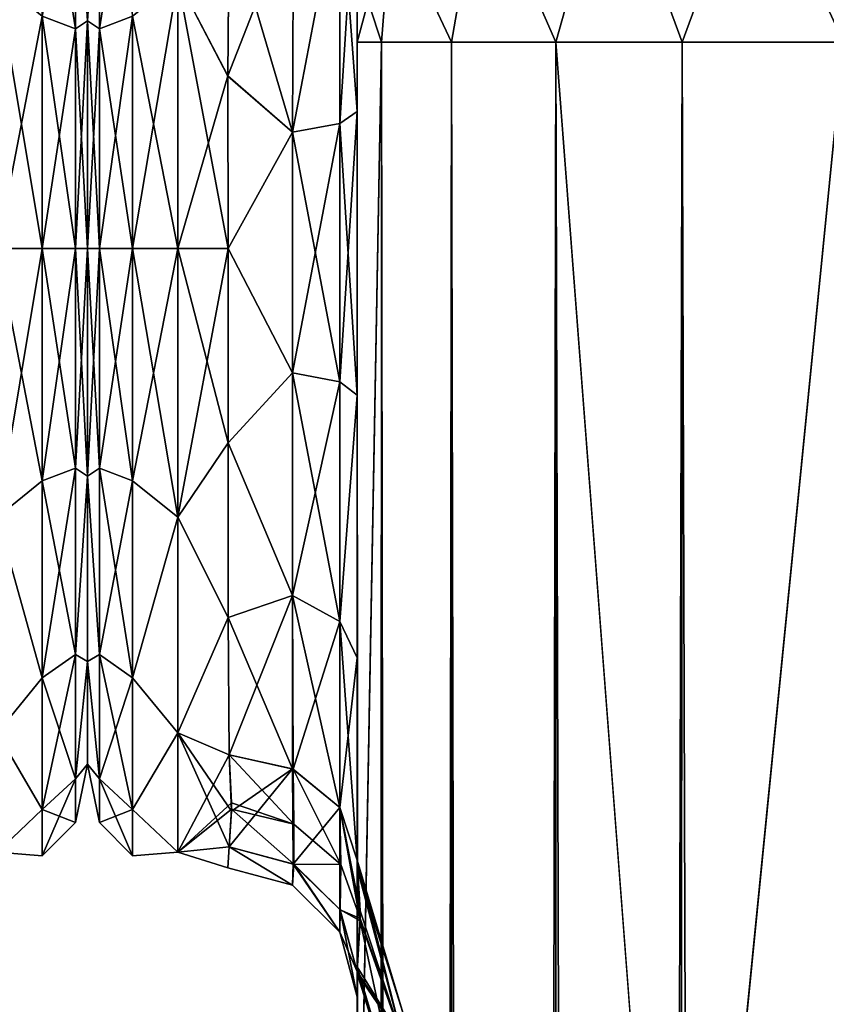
# Model space of a CAD drawing. Extents: x -23 to 470, y -2000 to 0.
# Tile 225 of 246: x 365 to 397, y -57 to -19. Entities that reach past the tile are written whole.
import ezdxf

# ---------------------------------------------------------------- set-up
doc = ezdxf.new("R2010")
doc.units = 0
doc.header["$LTSCALE"] = 68.916985
for name, color, linetype in [('435', 7, 'CONTINUOUS'), ('472', 7, 'CONTINUOUS'), ('473', 7, 'CONTINUOUS'), ('506', 7, 'CONTINUOUS'), ('510', 7, 'CONTINUOUS'), ('511', 7, 'CONTINUOUS'), ('512', 7, 'CONTINUOUS'), ('521', 7, 'CONTINUOUS'), ('522', 7, 'CONTINUOUS'), ('523', 7, 'CONTINUOUS'), ('524', 7, 'CONTINUOUS'), ('526', 7, 'CONTINUOUS'), ('527', 7, 'CONTINUOUS'), ('530', 7, 'CONTINUOUS'), ('533', 7, 'CONTINUOUS'), ('534', 7, 'CONTINUOUS'), ('536', 7, 'CONTINUOUS'), ('537', 7, 'CONTINUOUS'), ('542', 7, 'CONTINUOUS'), ('543', 7, 'CONTINUOUS'), ('564', 7, 'CONTINUOUS'), ('566', 7, 'CONTINUOUS'), ('571', 7, 'CONTINUOUS'), ('573', 7, 'CONTINUOUS')]:
    doc.layers.add(name, color=color, linetype=linetype)

msp = doc.modelspace()

# ---------------------------------------------------------------- linework, layer by layer
at = {"layer": '435', "linetype": 'CONTINUOUS'}
for points in [[(368, -8.022, 4.581), (368, -11.991, 12.803), (368, -47.978, 4.582), (368, -8.022, 4.581)], [(368, -8.022, -4.582), (368, -8.022, 4.581), (368, -47.978, -4.581), (368, -8.022, -4.582)], [(368, -47.978, -4.581), (368, -8.022, 4.581), (368, -47.978, 4.582), (368, -47.978, -4.581)], [(368, -11.991, -12.803), (368, -8.022, -4.582), (368, -44.009, -12.803), (368, -11.991, -12.803)], [(368, -44.009, -12.803), (368, -8.022, -4.582), (368, -47.978, -4.581), (368, -44.009, -12.803)], [(368, -11.991, 12.803), (368, -19.174, 18.494), (368, -44.009, 12.803), (368, -11.991, 12.803)], [(368, -47.978, 4.582), (368, -11.991, 12.803), (368, -44.009, 12.803), (368, -47.978, 4.582)], [(368, -19.173, -18.494), (368, -11.991, -12.803), (368, -36.826, -18.494), (368, -19.173, -18.494)], [(368, -36.826, -18.494), (368, -11.991, -12.803), (368, -44.009, -12.803), (368, -36.826, -18.494)], [(368, -28, -20.5), (368, -19.173, -18.494), (368, -36.826, -18.494), (368, -28, -20.5)], [(368, -19.174, 18.494), (368, -28, 20.5), (368, -36.827, 18.494), (368, -19.174, 18.494)], [(368, -44.009, 12.803), (368, -19.174, 18.494), (368, -36.827, 18.494), (368, -44.009, 12.803)]]:
    msp.add_3dface(points, dxfattribs=at)
at = {"layer": '472', "linetype": 'CONTINUOUS'}
for points in [[(367.532, -12.268, -15.732), (367.532, -19.486, -20.555), (366.25, -11.361, -16.639), (367.532, -12.268, -15.732)], [(366.25, -11.361, -16.639), (367.532, -19.486, -20.555), (366.25, -18.995, -21.74), (366.25, -11.361, -16.639)], [(368, -19.174, 18.494), (368, -11.991, 12.803), (367.532, -12.268, 15.732), (368, -19.174, 18.494)], [(368, -11.991, -12.803), (368, -19.173, -18.494), (367.532, -12.268, -15.732), (368, -11.991, -12.803)], [(367.532, -19.486, 20.555), (367.532, -12.268, 15.732), (366.25, -18.995, 21.74), (367.532, -19.486, 20.555)], [(367.532, -19.486, 20.555), (368, -19.174, 18.494), (367.532, -12.268, 15.732), (367.532, -19.486, 20.555)], [(367.532, -12.268, -15.732), (368, -19.173, -18.494), (367.532, -19.486, -20.555), (367.532, -12.268, -15.732)], [(364.5, -28, -24), (364.5, -17.587, -21.623), (366.25, -28, -23.531), (364.5, -28, -24)], [(364.5, -17.587, -21.623), (366.25, -18.995, -21.74), (366.25, -28, -23.531), (364.5, -17.587, -21.623)], [(364.5, -17.587, 21.623), (364.5, -28, 24), (366.25, -18.995, 21.74), (364.5, -17.587, 21.623)], [(364.5, -28, 24), (366.25, -28, 23.531), (366.25, -18.995, 21.74), (364.5, -28, 24)], [(366.25, -28, 23.531), (367.532, -19.486, 20.555), (366.25, -18.995, 21.74), (366.25, -28, 23.531)], [(367.532, -19.486, -20.555), (367.532, -28, -22.248), (366.25, -18.995, -21.74), (367.532, -19.486, -20.555)], [(366.25, -18.995, -21.74), (367.532, -28, -22.248), (366.25, -28, -23.531), (366.25, -18.995, -21.74)], [(368, -19.173, -18.494), (368, -28, -20.5), (367.532, -19.486, -20.555), (368, -19.173, -18.494)], [(368, -28, 20.5), (368, -19.174, 18.494), (367.532, -28, 22.248), (368, -28, 20.5)], [(367.532, -28, 22.248), (368, -19.174, 18.494), (367.532, -19.486, 20.555), (367.532, -28, 22.248)], [(367.532, -28, 22.248), (367.532, -19.486, 20.555), (366.25, -28, 23.531), (367.532, -28, 22.248)], [(367.532, -19.486, -20.555), (368, -28, -20.5), (367.532, -28, -22.248), (367.532, -19.486, -20.555)]]:
    msp.add_3dface(points, dxfattribs=at)
at = {"layer": '473', "linetype": 'CONTINUOUS'}
for points in [[(364.5, -38.413, -21.623), (364.5, -28, -24), (366.25, -37.005, -21.74), (364.5, -38.413, -21.623)], [(364.5, -28, -24), (366.25, -28, -23.531), (366.25, -37.005, -21.74), (364.5, -28, -24)], [(364.5, -28, 24), (364.5, -38.413, 21.623), (366.25, -28, 23.531), (364.5, -28, 24)], [(366.25, -28, 23.531), (364.5, -38.413, 21.623), (366.25, -37.005, 21.74), (366.25, -28, 23.531)], [(367.532, -28, 22.248), (366.25, -28, 23.531), (366.25, -37.005, 21.74), (367.532, -28, 22.248)], [(367.532, -36.514, 20.555), (367.532, -28, 22.248), (366.25, -37.005, 21.74), (367.532, -36.514, 20.555)], [(366.25, -28, -23.531), (367.532, -28, -22.248), (367.532, -36.514, -20.555), (366.25, -28, -23.531)], [(366.25, -28, -23.531), (367.532, -36.514, -20.555), (366.25, -37.005, -21.74), (366.25, -28, -23.531)], [(368, -36.827, 18.494), (368, -28, 20.5), (367.532, -36.514, 20.555), (368, -36.827, 18.494)], [(368, -28, 20.5), (367.532, -28, 22.248), (367.532, -36.514, 20.555), (368, -28, 20.5)], [(368, -28, -20.5), (368, -36.826, -18.494), (367.532, -28, -22.248), (368, -28, -20.5)], [(367.532, -28, -22.248), (368, -36.826, -18.494), (367.532, -36.514, -20.555), (367.532, -28, -22.248)], [(367.532, -36.514, -20.555), (367.532, -43.732, -15.732), (366.25, -37.005, -21.74), (367.532, -36.514, -20.555)], [(367.532, -43.732, 15.732), (367.532, -36.514, 20.555), (366.25, -44.639, 16.639), (367.532, -43.732, 15.732)], [(366.25, -44.639, 16.639), (367.532, -36.514, 20.555), (366.25, -37.005, 21.74), (366.25, -44.639, 16.639)], [(367.532, -36.514, -20.555), (368, -36.826, -18.494), (367.532, -43.732, -15.732), (367.532, -36.514, -20.555)], [(367.532, -43.732, 15.732), (368, -36.827, 18.494), (367.532, -36.514, 20.555), (367.532, -43.732, 15.732)], [(364.5, -38.413, 21.623), (366.25, -44.639, 16.639), (366.25, -37.005, 21.74), (364.5, -38.413, 21.623)], [(364.5, -38.413, -21.623), (366.25, -37.005, -21.74), (366.25, -44.639, -16.639), (364.5, -38.413, -21.623)], [(366.25, -37.005, -21.74), (367.532, -43.732, -15.732), (366.25, -44.639, -16.639), (366.25, -37.005, -21.74)], [(368, -36.826, -18.494), (368, -44.009, -12.803), (367.532, -43.732, -15.732), (368, -36.826, -18.494)], [(368, -44.009, 12.803), (368, -36.827, 18.494), (367.532, -43.732, 15.732), (368, -44.009, 12.803)], [(364.5, -38.413, 21.623), (364.5, -46.764, 14.964), (366.25, -44.639, 16.639), (364.5, -38.413, 21.623)], [(364.5, -46.764, -14.964), (364.5, -38.413, -21.623), (366.25, -44.639, -16.639), (364.5, -46.764, -14.964)], [(367.532, -43.732, -15.732), (367.532, -48.555, -8.514), (366.25, -44.639, -16.639), (367.532, -43.732, -15.732)], [(367.532, -48.555, 8.514), (367.532, -43.732, 15.732), (366.25, -49.74, 9.005), (367.532, -48.555, 8.514)], [(366.25, -49.74, 9.005), (367.532, -43.732, 15.732), (366.25, -44.639, 16.639), (366.25, -49.74, 9.005)], [(367.532, -43.732, -15.732), (368, -44.009, -12.803), (367.532, -48.555, -8.514), (367.532, -43.732, -15.732)], [(367.532, -48.555, 8.514), (368, -44.009, 12.803), (367.532, -43.732, 15.732), (367.532, -48.555, 8.514)], [(368, -44.009, -12.803), (368, -47.978, -4.581), (367.532, -48.555, -8.514), (368, -44.009, -12.803)], [(368, -47.978, 4.582), (368, -44.009, 12.803), (367.532, -48.555, 8.514), (368, -47.978, 4.582)], [(364.5, -46.764, 14.964), (366.25, -49.74, 9.005), (366.25, -44.639, 16.639), (364.5, -46.764, 14.964)], [(364.5, -46.764, -14.964), (366.25, -44.639, -16.639), (366.25, -49.74, -9.005), (364.5, -46.764, -14.964)], [(366.25, -44.639, -16.639), (367.532, -48.555, -8.514), (366.25, -49.74, -9.005), (366.25, -44.639, -16.639)], [(364.5, -46.764, 14.964), (364.5, -51.398, 5.341), (366.25, -49.74, 9.005), (364.5, -46.764, 14.964)], [(364.5, -51.398, -5.341), (364.5, -46.764, -14.964), (366.25, -49.74, -9.005), (364.5, -51.398, -5.341)], [(368, -47.978, -4.581), (368, -47.978, 4.582), (367.532, -50.248, 0), (368, -47.978, -4.581)], [(367.532, -48.555, -8.514), (368, -47.978, -4.581), (367.532, -50.248, 0), (367.532, -48.555, -8.514)], [(367.532, -50.248, 0), (368, -47.978, 4.582), (367.532, -48.555, 8.514), (367.532, -50.248, 0)], [(367.532, -48.555, -8.514), (367.532, -50.248, 0), (366.25, -49.74, -9.005), (367.532, -48.555, -8.514)], [(367.532, -50.248, 0), (367.532, -48.555, 8.514), (366.25, -51.531, 0), (367.532, -50.248, 0)], [(366.25, -51.531, 0), (367.532, -48.555, 8.514), (366.25, -49.74, 9.005), (366.25, -51.531, 0)], [(364.5, -51.398, 5.341), (366.25, -51.531, 0), (366.25, -49.74, 9.005), (364.5, -51.398, 5.341)], [(364.5, -51.398, -5.341), (366.25, -49.74, -9.005), (366.25, -51.531, 0), (364.5, -51.398, -5.341)], [(366.25, -49.74, -9.005), (367.532, -50.248, 0), (366.25, -51.531, 0), (366.25, -49.74, -9.005)], [(364.5, -51.398, 5.341), (364.5, -51.398, -5.341), (366.25, -51.531, 0), (364.5, -51.398, 5.341)]]:
    msp.add_3dface(points, dxfattribs=at)
at = {"layer": '506', "linetype": 'CONTINUOUS'}
for points in [[(378.45, -12.5, 74.5), (378.45, -12.5, 24.51), (378.45, -55.841, 74.304), (378.45, -12.5, 74.5)], [(378.45, -55.841, 74.304), (378.45, -12.5, 24.51), (378.45, -51.872, 66.083), (378.45, -55.841, 74.304)], [(378.45, -51.872, 66.083), (378.45, -12.5, 24.51), (378.45, -51.871, 56.92), (378.45, -51.872, 66.083)], [(378.45, -51.871, 56.92), (378.45, -12.5, 24.51), (378.45, -55.84, 48.698), (378.45, -51.871, 56.92)], [(378.45, -55.84, 48.698), (378.45, -12.5, 24.51), (378.45, -22.687, 28.505), (378.45, -55.84, 48.698)], [(378.45, -13.067, 77.36), (378.45, -12.5, 74.5), (378.45, -63.021, 79.993), (378.45, -13.067, 77.36)], [(378.45, -63.021, 79.993), (378.45, -12.5, 74.5), (378.45, -55.841, 74.304), (378.45, -63.021, 79.993)], [(378.45, -63.189, -39.074), (378.45, -56.095, -33.616), (378.45, -12.5, -74.5), (378.45, -63.189, -39.074)], [(378.45, -12.5, -74.5), (378.45, -56.095, -33.616), (378.45, -22.687, -28.505), (378.45, -12.5, -74.5)], [(378.45, -63.021, -43.007), (378.45, -63.189, -39.074), (378.45, -12.5, -74.5), (378.45, -63.021, -43.007)], [(378.45, -55.841, -48.696), (378.45, -63.021, -43.007), (378.45, -12.5, -74.5), (378.45, -55.841, -48.696)], [(378.45, -51.872, -56.917), (378.45, -55.841, -48.696), (378.45, -12.5, -74.5), (378.45, -51.872, -56.917)], [(378.45, -51.871, -66.08), (378.45, -51.872, -56.917), (378.45, -12.5, -74.5), (378.45, -51.871, -66.08)], [(378.45, -55.84, -74.302), (378.45, -51.871, -66.08), (378.45, -12.5, -74.5), (378.45, -55.84, -74.302)], [(378.45, -13.067, -77.36), (378.45, -55.84, -74.302), (378.45, -12.5, -74.5), (378.45, -13.067, -77.36)], [(378.45, -12.5, -24.51), (378.45, -12.5, -74.5), (378.45, -22.687, -28.505), (378.45, -12.5, -24.51)], [(378.45, -13.5, 78.234), (378.45, -13.067, 77.36), (378.45, -63.021, 79.993), (378.45, -13.5, 78.234)], [(378.45, -13.5, -78.234), (378.45, -55.84, -74.302), (378.45, -13.067, -77.36), (378.45, -13.5, -78.234)], [(378.45, -14.695, 79.801), (378.45, -13.5, 78.234), (378.45, -63.021, 79.993), (378.45, -14.695, 79.801)], [(378.45, -14.695, -79.801), (378.45, -55.84, -74.302), (378.45, -13.5, -78.234), (378.45, -14.695, -79.801)], [(378.45, -16.266, 81), (378.45, -14.695, 79.801), (378.45, -63.021, 79.993), (378.45, -16.266, 81)], [(378.45, -63.02, -79.992), (378.45, -55.84, -74.302), (378.45, -14.695, -79.801), (378.45, -63.02, -79.992)], [(378.45, -16.266, -81), (378.45, -63.02, -79.992), (378.45, -14.695, -79.801), (378.45, -16.266, -81)], [(378.45, -17.135, 81.431), (378.45, -16.266, 81), (378.45, -71.85, 82), (378.45, -17.135, 81.431)], [(378.45, -71.85, 82), (378.45, -16.266, 81), (378.45, -63.021, 79.993), (378.45, -71.85, 82)], [(378.45, -17.135, -81.431), (378.45, -63.02, -79.992), (378.45, -16.266, -81), (378.45, -17.135, -81.431)], [(378.45, -20, 82), (378.45, -17.135, 81.431), (378.45, -71.85, 82), (378.45, -20, 82)], [(378.45, -20, -82), (378.45, -63.02, -79.992), (378.45, -17.135, -81.431), (378.45, -20, -82)], [(378.45, -71.85, -82), (378.45, -63.02, -79.992), (378.45, -20, -82), (378.45, -71.85, -82)], [(378.45, -63.02, 43.008), (378.45, -55.84, 48.698), (378.45, -22.687, 28.505), (378.45, -63.02, 43.008)], [(378.45, -63.189, 39.074), (378.45, -63.02, 43.008), (378.45, -22.687, 28.505), (378.45, -63.189, 39.074)], [(378.45, -56.094, 33.615), (378.45, -63.189, 39.074), (378.45, -22.687, 28.505), (378.45, -56.094, 33.615)], [(378.45, -33.687, 28.431), (378.45, -56.094, 33.615), (378.45, -22.687, 28.505), (378.45, -33.687, 28.431)], [(378.45, -22.687, -28.505), (378.45, -56.095, -33.616), (378.45, -33.687, -28.431), (378.45, -22.687, -28.505)], [(378.45, -52.011, 25.651), (378.45, -56.094, 33.615), (378.45, -33.687, 28.431), (378.45, -52.011, 25.651)], [(378.45, -43.868, 24.267), (378.45, -52.011, 25.651), (378.45, -33.687, 28.431), (378.45, -43.868, 24.267)], [(378.45, -56.095, -33.616), (378.45, -52.012, -25.654), (378.45, -33.687, -28.431), (378.45, -56.095, -33.616)], [(378.45, -33.687, -28.431), (378.45, -52.012, -25.654), (378.45, -43.869, -24.267), (378.45, -33.687, -28.431)], [(378.45, -51.703, 16.708), (378.45, -52.011, 25.651), (378.45, -43.868, 24.267), (378.45, -51.703, 16.708)], [(378.45, -52.012, -25.654), (378.45, -51.703, -16.708), (378.45, -43.869, -24.267), (378.45, -52.012, -25.654)], [(378.45, -57.001, 0), (378.45, -56.02, -7.474), (378.45, -63.137, -1.951), (378.45, -57.001, 0)], [(378.45, -56.02, 7.473), (378.45, -57.001, 0), (378.45, -63.14, 1.949), (378.45, -56.02, 7.473)], [(378.45, -63.14, 1.949), (378.45, -57.001, 0), (378.45, -71.85), (378.45, -63.14, 1.949)], [(378.45, -71.85), (378.45, -57.001, 0), (378.45, -63.137, -1.951), (378.45, -71.85)]]:
    msp.add_3dface(points, dxfattribs=at)
at = {"layer": '510', "linetype": 'CONTINUOUS'}
for points in [[(368, -8.022, -4.581), (368, -11.991, -12.803), (368, -47.978, -4.582), (368, -8.022, -4.581)], [(368, -8.022, 4.582), (368, -8.022, -4.581), (368, -47.978, 4.581), (368, -8.022, 4.582)], [(368, -47.978, 4.581), (368, -8.022, -4.581), (368, -47.978, -4.582), (368, -47.978, 4.581)], [(368, -11.991, 12.803), (368, -8.022, 4.582), (368, -44.009, 12.803), (368, -11.991, 12.803)], [(368, -44.009, 12.803), (368, -8.022, 4.582), (368, -47.978, 4.581), (368, -44.009, 12.803)], [(368, -11.991, -12.803), (368, -19.174, -18.494), (368, -44.009, -12.803), (368, -11.991, -12.803)], [(368, -47.978, -4.582), (368, -11.991, -12.803), (368, -44.009, -12.803), (368, -47.978, -4.582)], [(368, -19.173, 18.494), (368, -11.991, 12.803), (368, -36.826, 18.494), (368, -19.173, 18.494)], [(368, -36.826, 18.494), (368, -11.991, 12.803), (368, -44.009, 12.803), (368, -36.826, 18.494)], [(368, -28, 20.5), (368, -19.173, 18.494), (368, -36.826, 18.494), (368, -28, 20.5)], [(368, -19.174, -18.494), (368, -28, -20.5), (368, -36.827, -18.494), (368, -19.174, -18.494)], [(368, -44.009, -12.803), (368, -19.174, -18.494), (368, -36.827, -18.494), (368, -44.009, -12.803)]]:
    msp.add_3dface(points, dxfattribs=at)
at = {"layer": '511', "linetype": 'CONTINUOUS'}
for points in [[(373.447, -21.322, -23.052), (371.5, -17.587, -21.623), (373.5, -15.179, -20.289), (373.447, -21.322, -23.052)], [(373.499, -15.223, 20.316), (371.5, -17.587, 21.623), (373.447, -21.313, 23.05), (373.499, -15.223, 20.316)], [(371.5, -17.587, 21.623), (371.5, -28, 24), (373.447, -21.313, 23.05), (371.5, -17.587, 21.623)], [(371.5, -28, -24), (371.5, -17.587, -21.623), (373.45, -28, -24), (371.5, -28, -24)], [(373.45, -28, -24), (371.5, -17.587, -21.623), (373.447, -21.322, -23.052), (373.45, -28, -24)], [(373.447, -21.313, 23.05), (371.5, -28, 24), (373.45, -28, 24), (373.447, -21.313, 23.05)]]:
    msp.add_3dface(points, dxfattribs=at)
at = {"layer": '512', "linetype": 'CONTINUOUS'}
for points in [[(373.45, -28, 24), (371.5, -28, 24), (371.5, -38.413, 21.623), (373.45, -28, 24)], [(371.5, -28, -24), (373.45, -28, -24), (373.45, -35.529, -22.789), (371.5, -28, -24)], [(371.5, -38.413, -21.623), (371.5, -28, -24), (373.45, -35.529, -22.789), (371.5, -38.413, -21.623)], [(373.45, -28, 24), (371.5, -38.413, 21.623), (373.45, -35.529, 22.789), (373.45, -28, 24)], [(373.45, -42.297, -19.277), (371.5, -38.413, -21.623), (373.45, -35.529, -22.789), (373.45, -42.297, -19.277)], [(373.45, -35.529, 22.789), (371.5, -38.413, 21.623), (373.45, -42.297, 19.277), (373.45, -35.529, 22.789)], [(371.5, -46.764, -14.964), (371.5, -38.413, -21.623), (373.45, -42.297, -19.277), (371.5, -46.764, -14.964)], [(371.5, -38.413, 21.623), (371.5, -46.764, 14.964), (373.45, -42.297, 19.277), (371.5, -38.413, 21.623)], [(373.5, -47.617, -13.826), (371.5, -46.764, -14.964), (373.45, -42.297, -19.277), (373.5, -47.617, -13.826)], [(373.45, -42.297, 19.277), (371.5, -46.764, 14.964), (373.5, -47.617, 13.826), (373.45, -42.297, 19.277)], [(371.5, -51.398, -5.341), (371.5, -46.764, -14.964), (373.5, -51.189, -6.186), (371.5, -51.398, -5.341)], [(373.5, -51.189, -6.186), (371.5, -46.764, -14.964), (373.584, -49.801, -10.036), (373.5, -51.189, -6.186)], [(373.584, -49.801, -10.036), (371.5, -46.764, -14.964), (373.5, -47.617, -13.826), (373.584, -49.801, -10.036)], [(371.5, -46.764, 14.964), (371.5, -51.398, 5.341), (373.5, -47.617, 13.826), (371.5, -46.764, 14.964)], [(373.5, -47.617, 13.826), (371.5, -51.398, 5.341), (373.583, -49.478, 10.709), (373.5, -47.617, 13.826)], [(373.583, -49.478, 10.709), (371.5, -51.398, 5.341), (373.584, -49.723, 10.203), (373.583, -49.478, 10.709)], [(373.584, -49.723, 10.203), (371.5, -51.398, 5.341), (373.5, -51.189, 6.186), (373.584, -49.723, 10.203)], [(373.444, -52, 0), (371.5, -51.398, -5.341), (373.5, -51.189, -6.186), (373.444, -52, 0)], [(373.5, -51.189, 6.186), (371.5, -51.398, 5.341), (373.444, -52, 0), (373.5, -51.189, 6.186)], [(371.5, -51.398, 5.341), (371.5, -51.398, -5.341), (373.444, -52, 0), (371.5, -51.398, 5.341)]]:
    msp.add_3dface(points, dxfattribs=at)
at = {"layer": '521', "linetype": 'CONTINUOUS'}
for points in [[(378.45, -20, 82), (378.45, -71.85, 82), (379.402, -1980, 86.784), (378.45, -20, 82)], [(378.45, -20, 82), (379.402, -1980, 86.784), (379.402, -20, 86.784), (378.45, -20, 82)], [(379.402, -1980, 86.784), (382.111, -1980, 90.839), (379.402, -20, 86.784), (379.402, -1980, 86.784)], [(379.402, -20, 86.784), (382.111, -1980, 90.839), (382.111, -20, 90.839), (379.402, -20, 86.784)], [(382.111, -1980, 90.839), (386.16, -1980, 93.546), (382.111, -20, 90.839), (382.111, -1980, 90.839)], [(382.111, -20, 90.839), (386.16, -1980, 93.546), (386.16, -20, 93.546), (382.111, -20, 90.839)], [(391, -1916.55, 94.5), (391, -83.45, 94.5), (386.16, -20, 93.546), (391, -1916.55, 94.5)], [(386.16, -20, 93.546), (391, -83.45, 94.5), (391.05, -20, 94.5), (386.16, -20, 93.546)], [(391.05, -1980, 94.5), (391, -1916.55, 94.5), (386.16, -20, 93.546), (391.05, -1980, 94.5)], [(386.16, -1980, 93.546), (391.05, -1980, 94.5), (386.16, -20, 93.546), (386.16, -1980, 93.546)]]:
    msp.add_3dface(points, dxfattribs=at)
at = {"layer": '522', "linetype": 'CONTINUOUS'}
for points in [[(378.45, -71.85, -82), (378.45, -20, -82), (379.402, -20, -86.784), (378.45, -71.85, -82)], [(378.45, -1928.15, -82), (378.45, -71.85, -82), (379.402, -20, -86.784), (378.45, -1928.15, -82)], [(378.45, -1980, -82), (378.45, -1928.15, -82), (379.402, -20, -86.784), (378.45, -1980, -82)], [(379.402, -1980, -86.784), (378.45, -1980, -82), (379.402, -20, -86.784), (379.402, -1980, -86.784)], [(382.111, -1980, -90.839), (379.402, -1980, -86.784), (382.111, -20, -90.839), (382.111, -1980, -90.839)], [(382.111, -20, -90.839), (379.402, -1980, -86.784), (379.402, -20, -86.784), (382.111, -20, -90.839)], [(386.16, -1980, -93.546), (382.111, -1980, -90.839), (386.16, -20, -93.546), (386.16, -1980, -93.546)], [(386.16, -20, -93.546), (382.111, -1980, -90.839), (382.111, -20, -90.839), (386.16, -20, -93.546)], [(391, -83.45, -94.5), (386.16, -1980, -93.546), (391.05, -20, -94.5), (391, -83.45, -94.5)], [(391.05, -20, -94.5), (386.16, -1980, -93.546), (386.16, -20, -93.546), (391.05, -20, -94.5)]]:
    msp.add_3dface(points, dxfattribs=at)
at = {"layer": '523', "linetype": 'CONTINUOUS'}
for points in [[(391.05, -1980, -94.5), (391, -1916.55, -94.5), (397.3, -20, -92.825), (391.05, -1980, -94.5)], [(391, -1916.55, -94.5), (391, -83.45, -94.5), (397.3, -20, -92.825), (391, -1916.55, -94.5)], [(391, -83.45, -94.5), (391.05, -20, -94.5), (397.3, -20, -92.825), (391, -83.45, -94.5)], [(397.3, -1980, -92.825), (391.05, -1980, -94.5), (397.3, -20, -92.825), (397.3, -1980, -92.825)]]:
    msp.add_3dface(points, dxfattribs=at)
at = {"layer": '524', "linetype": 'CONTINUOUS'}
for points in [[(388.268, -12.466, -92.688), (386.16, -20, -93.546), (383.256, -13.39, -90.458), (388.268, -12.466, -92.688)], [(391.05, -20, -94.5), (386.16, -20, -93.546), (388.268, -12.466, -92.688), (391.05, -20, -94.5)], [(393.832, -12.466, -92.688), (391.05, -20, -94.5), (388.268, -12.466, -92.688), (393.832, -12.466, -92.688)], [(397.3, -20, -92.825), (391.05, -20, -94.5), (393.832, -12.466, -92.688), (397.3, -20, -92.825)], [(398.844, -13.39, -90.458), (397.3, -20, -92.825), (393.832, -12.466, -92.688), (398.844, -13.39, -90.458)], [(383.256, -13.39, -90.458), (382.111, -20, -90.839), (379.788, -15.054, -86.44), (383.256, -13.39, -90.458)], [(386.16, -20, -93.546), (382.111, -20, -90.839), (383.256, -13.39, -90.458), (386.16, -20, -93.546)], [(378.45, -20, -82), (378.45, -17.135, -81.431), (379.788, -15.054, -86.44), (378.45, -20, -82)], [(379.402, -20, -86.784), (378.45, -20, -82), (379.788, -15.054, -86.44), (379.402, -20, -86.784)], [(382.111, -20, -90.839), (379.402, -20, -86.784), (379.788, -15.054, -86.44), (382.111, -20, -90.839)]]:
    msp.add_3dface(points, dxfattribs=at)
at = {"layer": '526', "linetype": 'CONTINUOUS'}
for points in [[(383.256, -13.39, 90.458), (386.16, -20, 93.546), (388.268, -12.466, 92.688), (383.256, -13.39, 90.458)], [(386.16, -20, 93.546), (391.05, -20, 94.5), (388.268, -12.466, 92.688), (386.16, -20, 93.546)], [(388.268, -12.466, 92.688), (391.05, -20, 94.5), (393.832, -12.466, 92.688), (388.268, -12.466, 92.688)], [(393.832, -12.466, 92.688), (391.05, -20, 94.5), (397.3, -20, 92.825), (393.832, -12.466, 92.688)], [(398.844, -13.39, 90.458), (393.832, -12.466, 92.688), (397.3, -20, 92.825), (398.844, -13.39, 90.458)], [(379.788, -15.054, 86.44), (382.111, -20, 90.839), (383.256, -13.39, 90.458), (379.788, -15.054, 86.44)], [(382.111, -20, 90.839), (386.16, -20, 93.546), (383.256, -13.39, 90.458), (382.111, -20, 90.839)], [(378.45, -17.135, 81.431), (379.402, -20, 86.784), (379.788, -15.054, 86.44), (378.45, -17.135, 81.431)], [(379.402, -20, 86.784), (382.111, -20, 90.839), (379.788, -15.054, 86.44), (379.402, -20, 86.784)], [(378.45, -17.135, 81.431), (378.45, -20, 82), (379.402, -20, 86.784), (378.45, -17.135, 81.431)]]:
    msp.add_3dface(points, dxfattribs=at)
at = {"layer": '527', "linetype": 'CONTINUOUS'}
for points in [[(391.05, -20, 94.5), (391, -83.45, 94.5), (397.3, -1980, 92.825), (391.05, -20, 94.5)], [(397.3, -20, 92.825), (391.05, -20, 94.5), (397.3, -1980, 92.825), (397.3, -20, 92.825)]]:
    msp.add_3dface(points, dxfattribs=at)
at = {"layer": '530', "linetype": 'CONTINUOUS'}
for points in [[(378.45, -51.872, -56.917), (378.45, -51.871, -66.08), (380.225, -57.6, -61.5), (378.45, -51.872, -56.917)], [(378.45, -51.871, -66.08), (378.45, -55.84, -74.302), (380.225, -58.685, -66.953), (378.45, -51.871, -66.08)], [(380.225, -57.6, -61.5), (378.45, -51.871, -66.08), (380.225, -58.685, -66.953), (380.225, -57.6, -61.5)], [(378.45, -55.841, -48.696), (378.45, -51.872, -56.917), (380.225, -58.685, -56.047), (378.45, -55.841, -48.696)], [(380.225, -58.685, -56.047), (378.45, -51.872, -56.917), (380.225, -57.6, -61.5), (380.225, -58.685, -56.047)], [(378.45, -55.84, -74.302), (378.45, -63.02, -79.992), (380.225, -61.774, -71.576), (378.45, -55.84, -74.302)], [(380.225, -58.685, -66.953), (378.45, -55.84, -74.302), (380.225, -61.774, -71.576), (380.225, -58.685, -66.953)], [(378.45, -63.021, -43.007), (378.45, -55.841, -48.696), (380.225, -61.774, -51.424), (378.45, -63.021, -43.007)], [(380.225, -61.774, -51.424), (378.45, -55.841, -48.696), (380.225, -58.685, -56.047), (380.225, -61.774, -51.424)]]:
    msp.add_3dface(points, dxfattribs=at)
at = {"layer": '533', "linetype": 'CONTINUOUS'}
for points in [[(378.45, -51.872, 66.083), (378.45, -51.871, 56.92), (380.225, -57.6, 61.5), (378.45, -51.872, 66.083)], [(378.45, -51.871, 56.92), (378.45, -55.84, 48.698), (380.225, -58.685, 56.047), (378.45, -51.871, 56.92)], [(380.225, -57.6, 61.5), (378.45, -51.871, 56.92), (380.225, -58.685, 56.047), (380.225, -57.6, 61.5)], [(378.45, -55.841, 74.304), (378.45, -51.872, 66.083), (380.225, -58.685, 66.953), (378.45, -55.841, 74.304)], [(380.225, -58.685, 66.953), (378.45, -51.872, 66.083), (380.225, -57.6, 61.5), (380.225, -58.685, 66.953)], [(378.45, -55.84, 48.698), (378.45, -63.02, 43.008), (380.225, -61.774, 51.424), (378.45, -55.84, 48.698)], [(380.225, -58.685, 56.047), (378.45, -55.84, 48.698), (380.225, -61.774, 51.424), (380.225, -58.685, 56.047)], [(378.45, -63.021, 79.993), (378.45, -55.841, 74.304), (380.225, -61.774, 71.576), (378.45, -63.021, 79.993)], [(380.225, -61.774, 71.576), (378.45, -55.841, 74.304), (380.225, -58.685, 66.953), (380.225, -61.774, 71.576)]]:
    msp.add_3dface(points, dxfattribs=at)
at = {"layer": '534', "linetype": 'CONTINUOUS'}
for points in [[(378.45, -12.5, -24.51), (378.45, -22.687, -28.505), (377.793, -13.825, -22.416), (378.45, -12.5, -24.51)], [(377.793, -13.825, -22.416), (377.781, -23.159, -26.055), (375.947, -23.494, -24.253), (377.793, -13.825, -22.416)], [(375.985, -14.803, -20.868), (377.793, -13.825, -22.416), (375.947, -23.494, -24.253), (375.985, -14.803, -20.868)], [(377.793, -13.825, -22.416), (378.45, -22.687, -28.505), (377.781, -23.159, -26.055), (377.793, -13.825, -22.416)], [(373.5, -15.179, -20.289), (375.985, -14.803, -20.868), (375.947, -23.494, -24.253), (373.5, -15.179, -20.289)], [(373.447, -21.322, -23.052), (373.5, -15.179, -20.289), (375.947, -23.494, -24.253), (373.447, -21.322, -23.052)], [(373.45, -28, -24), (373.447, -21.322, -23.052), (375.947, -23.494, -24.253), (373.45, -28, -24)], [(378.45, -22.687, -28.505), (378.45, -33.687, -28.431), (377.781, -23.159, -26.055), (378.45, -22.687, -28.505)], [(377.781, -23.159, -26.055), (377.781, -33.173, -25.991), (375.947, -23.494, -24.253), (377.781, -23.159, -26.055)], [(377.781, -23.159, -26.055), (378.45, -33.687, -28.431), (377.781, -33.173, -25.991), (377.781, -23.159, -26.055)], [(373.45, -28, -24), (375.947, -23.494, -24.253), (375.947, -32.816, -24.194), (373.45, -28, -24)], [(375.947, -23.494, -24.253), (377.781, -33.173, -25.991), (375.947, -32.816, -24.194), (375.947, -23.494, -24.253)], [(373.45, -35.529, -22.789), (373.45, -28, -24), (375.947, -32.816, -24.194), (373.45, -35.529, -22.789)], [(373.45, -35.529, -22.789), (375.947, -32.816, -24.194), (375.947, -41.45, -20.679), (373.45, -35.529, -22.789)], [(377.781, -33.173, -25.991), (377.781, -42.449, -22.215), (375.947, -32.816, -24.194), (377.781, -33.173, -25.991)], [(375.947, -32.816, -24.194), (377.781, -42.449, -22.215), (375.947, -41.45, -20.679), (375.947, -32.816, -24.194)], [(377.781, -33.173, -25.991), (378.45, -33.687, -28.431), (377.781, -42.449, -22.215), (377.781, -33.173, -25.991)], [(378.45, -33.687, -28.431), (378.45, -43.869, -24.267), (377.781, -42.449, -22.215), (378.45, -33.687, -28.431)], [(373.45, -42.297, -19.277), (373.45, -35.529, -22.789), (375.947, -41.45, -20.679), (373.45, -42.297, -19.277)], [(373.45, -42.297, -19.277), (375.947, -41.45, -20.679), (375.947, -48.163, -14.211), (373.45, -42.297, -19.277)], [(377.781, -42.449, -22.215), (377.781, -49.661, -15.267), (375.947, -41.45, -20.679), (377.781, -42.449, -22.215)], [(375.947, -41.45, -20.679), (377.781, -49.661, -15.267), (375.947, -48.163, -14.211), (375.947, -41.45, -20.679)], [(373.5, -47.617, -13.826), (373.45, -42.297, -19.277), (375.947, -48.163, -14.211), (373.5, -47.617, -13.826)], [(378.45, -43.869, -24.267), (378.45, -51.703, -16.708), (377.781, -42.449, -22.215), (378.45, -43.869, -24.267)], [(377.781, -42.449, -22.215), (378.45, -51.703, -16.708), (377.781, -49.661, -15.267), (377.781, -42.449, -22.215)]]:
    msp.add_3dface(points, dxfattribs=at)
at = {"layer": '536', "linetype": 'CONTINUOUS'}
for points in [[(378.45, -22.687, 28.505), (378.45, -12.5, 24.51), (377.781, -23.159, 26.055), (378.45, -22.687, 28.505)], [(378.45, -12.5, 24.51), (377.793, -13.825, 22.415), (377.781, -23.159, 26.055), (378.45, -12.5, 24.51)], [(377.793, -13.825, 22.415), (375.985, -14.803, 20.868), (375.947, -23.493, 24.253), (377.793, -13.825, 22.415)], [(377.781, -23.159, 26.055), (377.793, -13.825, 22.415), (375.947, -23.493, 24.253), (377.781, -23.159, 26.055)], [(373.499, -15.223, 20.316), (373.447, -21.313, 23.05), (375.985, -14.803, 20.868), (373.499, -15.223, 20.316)], [(375.985, -14.803, 20.868), (373.447, -21.313, 23.05), (375.947, -23.493, 24.253), (375.985, -14.803, 20.868)], [(373.447, -21.313, 23.05), (373.45, -28, 24), (375.947, -23.493, 24.253), (373.447, -21.313, 23.05)], [(378.45, -33.687, 28.431), (378.45, -22.687, 28.505), (377.781, -33.173, 25.991), (378.45, -33.687, 28.431)], [(377.781, -33.173, 25.991), (378.45, -22.687, 28.505), (377.781, -23.159, 26.055), (377.781, -33.173, 25.991)], [(377.781, -33.173, 25.991), (377.781, -23.159, 26.055), (375.947, -32.815, 24.194), (377.781, -33.173, 25.991)], [(375.947, -32.815, 24.194), (377.781, -23.159, 26.055), (375.947, -23.493, 24.253), (375.947, -32.815, 24.194)], [(373.45, -28, 24), (375.947, -32.815, 24.194), (375.947, -23.493, 24.253), (373.45, -28, 24)], [(373.45, -28, 24), (373.45, -35.529, 22.789), (375.947, -32.815, 24.194), (373.45, -28, 24)], [(373.45, -35.529, 22.789), (375.947, -41.45, 20.679), (375.947, -32.815, 24.194), (373.45, -35.529, 22.789)], [(375.947, -41.45, 20.679), (377.781, -33.173, 25.991), (375.947, -32.815, 24.194), (375.947, -41.45, 20.679)], [(377.781, -42.449, 22.215), (377.781, -33.173, 25.991), (375.947, -41.45, 20.679), (377.781, -42.449, 22.215)], [(377.781, -42.449, 22.215), (378.45, -33.687, 28.431), (377.781, -33.173, 25.991), (377.781, -42.449, 22.215)], [(378.45, -43.868, 24.267), (378.45, -33.687, 28.431), (377.781, -42.449, 22.215), (378.45, -43.868, 24.267)], [(373.45, -35.529, 22.789), (373.45, -42.297, 19.277), (375.947, -41.45, 20.679), (373.45, -35.529, 22.789)], [(373.45, -42.297, 19.277), (373.5, -47.617, 13.826), (375.947, -41.45, 20.679), (373.45, -42.297, 19.277)], [(373.5, -47.617, 13.826), (375.979, -48.178, 14.222), (375.947, -41.45, 20.679), (373.5, -47.617, 13.826)], [(375.979, -48.178, 14.222), (377.781, -42.449, 22.215), (375.947, -41.45, 20.679), (375.979, -48.178, 14.222)], [(377.781, -49.661, 15.267), (377.781, -42.449, 22.215), (375.979, -48.178, 14.222), (377.781, -49.661, 15.267)], [(377.781, -49.661, 15.267), (378.45, -43.868, 24.267), (377.781, -42.449, 22.215), (377.781, -49.661, 15.267)], [(378.45, -51.703, 16.708), (378.45, -43.868, 24.267), (377.781, -49.661, 15.267), (378.45, -51.703, 16.708)]]:
    msp.add_3dface(points, dxfattribs=at)
at = {"layer": '537', "linetype": 'CONTINUOUS'}
for points in [[(373.5, -51.189, 6.186), (373.444, -52, 0), (375.946, -52.668, 0), (373.5, -51.189, 6.186)], [(373.444, -52, 0), (373.5, -51.189, -6.186), (375.946, -52.668, 0), (373.444, -52, 0)], [(373.5, -51.189, 6.186), (375.946, -52.668, 0), (375.996, -51.862, 6.365), (373.5, -51.189, 6.186)], [(373.5, -51.189, -6.186), (375.979, -51.853, -6.363), (375.946, -52.668, 0), (373.5, -51.189, -6.186)], [(375.946, -52.668, 0), (375.979, -51.853, -6.363), (377.779, -54.498, 0), (375.946, -52.668, 0)], [(375.946, -52.668, 0), (377.779, -54.498, 0), (375.996, -51.862, 6.365), (375.946, -52.668, 0)], [(375.979, -51.853, -6.363), (377.788, -53.619, -6.834), (377.779, -54.498, 0), (375.979, -51.853, -6.363)], [(375.996, -51.862, 6.365), (377.779, -54.498, 0), (377.796, -53.632, 6.837), (375.996, -51.862, 6.365)], [(377.788, -53.619, -6.834), (378.45, -56.02, -7.474), (377.779, -54.498, 0), (377.788, -53.619, -6.834)], [(377.779, -54.498, 0), (378.45, -57.001, 0), (377.796, -53.632, 6.837), (377.779, -54.498, 0)], [(378.45, -57.001, 0), (378.45, -56.02, 7.473), (377.796, -53.632, 6.837), (378.45, -57.001, 0)], [(378.45, -56.02, -7.474), (378.45, -57.001, 0), (377.779, -54.498, 0), (378.45, -56.02, -7.474)]]:
    msp.add_3dface(points, dxfattribs=at)
at = {"layer": '542', "linetype": 'CONTINUOUS'}
for points in [[(368.468, -12.268, 15.732), (368.468, -19.486, 20.555), (369.75, -11.361, 16.639), (368.468, -12.268, 15.732)], [(369.75, -11.361, 16.639), (368.468, -19.486, 20.555), (369.75, -18.995, 21.74), (369.75, -11.361, 16.639)], [(368, -19.174, -18.494), (368, -11.991, -12.803), (368.468, -12.268, -15.732), (368, -19.174, -18.494)], [(368, -11.991, 12.803), (368, -19.173, 18.494), (368.468, -12.268, 15.732), (368, -11.991, 12.803)], [(368.468, -19.486, -20.555), (368, -19.174, -18.494), (368.468, -12.268, -15.732), (368.468, -19.486, -20.555)], [(368.468, -12.268, 15.732), (368, -19.173, 18.494), (368.468, -19.486, 20.555), (368.468, -12.268, 15.732)], [(368.468, -19.486, -20.555), (368.468, -12.268, -15.732), (369.75, -18.995, -21.74), (368.468, -19.486, -20.555)], [(371.5, -28, 24), (371.5, -17.587, 21.623), (369.75, -28, 23.531), (371.5, -28, 24)], [(371.5, -17.587, 21.623), (369.75, -18.995, 21.74), (369.75, -28, 23.531), (371.5, -17.587, 21.623)], [(371.5, -17.587, -21.623), (371.5, -28, -24), (369.75, -18.995, -21.74), (371.5, -17.587, -21.623)], [(369.75, -28, -23.531), (368.468, -19.486, -20.555), (369.75, -18.995, -21.74), (369.75, -28, -23.531)], [(368.468, -19.486, 20.555), (368.468, -28, 22.248), (369.75, -18.995, 21.74), (368.468, -19.486, 20.555)], [(369.75, -18.995, 21.74), (368.468, -28, 22.248), (369.75, -28, 23.531), (369.75, -18.995, 21.74)], [(371.5, -28, -24), (369.75, -28, -23.531), (369.75, -18.995, -21.74), (371.5, -28, -24)], [(368, -19.173, 18.494), (368, -28, 20.5), (368.468, -19.486, 20.555), (368, -19.173, 18.494)], [(368, -28, -20.5), (368, -19.174, -18.494), (368.468, -28, -22.248), (368, -28, -20.5)], [(368.468, -28, -22.248), (368, -19.174, -18.494), (368.468, -19.486, -20.555), (368.468, -28, -22.248)], [(368.468, -19.486, 20.555), (368, -28, 20.5), (368.468, -28, 22.248), (368.468, -19.486, 20.555)], [(368.468, -28, -22.248), (368.468, -19.486, -20.555), (369.75, -28, -23.531), (368.468, -28, -22.248)]]:
    msp.add_3dface(points, dxfattribs=at)
at = {"layer": '543', "linetype": 'CONTINUOUS'}
for points in [[(368, -36.827, -18.494), (368, -28, -20.5), (368.468, -36.514, -20.555), (368, -36.827, -18.494)], [(368, -28, -20.5), (368.468, -28, -22.248), (368.468, -36.514, -20.555), (368, -28, -20.5)], [(368, -28, 20.5), (368, -36.826, 18.494), (368.468, -28, 22.248), (368, -28, 20.5)], [(368.468, -28, 22.248), (368, -36.826, 18.494), (368.468, -36.514, 20.555), (368.468, -28, 22.248)], [(368.468, -28, -22.248), (369.75, -28, -23.531), (369.75, -37.005, -21.74), (368.468, -28, -22.248)], [(368.468, -36.514, -20.555), (368.468, -28, -22.248), (369.75, -37.005, -21.74), (368.468, -36.514, -20.555)], [(369.75, -28, 23.531), (368.468, -28, 22.248), (368.468, -36.514, 20.555), (369.75, -28, 23.531)], [(369.75, -28, 23.531), (368.468, -36.514, 20.555), (369.75, -37.005, 21.74), (369.75, -28, 23.531)], [(371.5, -38.413, 21.623), (371.5, -28, 24), (369.75, -37.005, 21.74), (371.5, -38.413, 21.623)], [(371.5, -28, 24), (369.75, -28, 23.531), (369.75, -37.005, 21.74), (371.5, -28, 24)], [(371.5, -28, -24), (371.5, -38.413, -21.623), (369.75, -28, -23.531), (371.5, -28, -24)], [(369.75, -28, -23.531), (371.5, -38.413, -21.623), (369.75, -37.005, -21.74), (369.75, -28, -23.531)], [(368.468, -36.514, 20.555), (368, -36.826, 18.494), (368.468, -43.732, 15.732), (368.468, -36.514, 20.555)], [(368.468, -43.732, -15.732), (368, -36.827, -18.494), (368.468, -36.514, -20.555), (368.468, -43.732, -15.732)], [(368.468, -36.514, 20.555), (368.468, -43.732, 15.732), (369.75, -37.005, 21.74), (368.468, -36.514, 20.555)], [(368.468, -43.732, -15.732), (368.468, -36.514, -20.555), (369.75, -44.639, -16.639), (368.468, -43.732, -15.732)], [(369.75, -44.639, -16.639), (368.468, -36.514, -20.555), (369.75, -37.005, -21.74), (369.75, -44.639, -16.639)], [(368, -36.826, 18.494), (368, -44.009, 12.803), (368.468, -43.732, 15.732), (368, -36.826, 18.494)], [(368, -44.009, -12.803), (368, -36.827, -18.494), (368.468, -43.732, -15.732), (368, -44.009, -12.803)], [(369.75, -37.005, 21.74), (368.468, -43.732, 15.732), (369.75, -44.639, 16.639), (369.75, -37.005, 21.74)], [(371.5, -38.413, -21.623), (369.75, -44.639, -16.639), (369.75, -37.005, -21.74), (371.5, -38.413, -21.623)], [(371.5, -38.413, 21.623), (369.75, -37.005, 21.74), (369.75, -44.639, 16.639), (371.5, -38.413, 21.623)], [(371.5, -38.413, -21.623), (371.5, -46.764, -14.964), (369.75, -44.639, -16.639), (371.5, -38.413, -21.623)], [(371.5, -46.764, 14.964), (371.5, -38.413, 21.623), (369.75, -44.639, 16.639), (371.5, -46.764, 14.964)], [(368.468, -43.732, 15.732), (368, -44.009, 12.803), (368.468, -48.555, 8.514), (368.468, -43.732, 15.732)], [(368.468, -48.555, -8.514), (368, -44.009, -12.803), (368.468, -43.732, -15.732), (368.468, -48.555, -8.514)], [(368.468, -43.732, 15.732), (368.468, -48.555, 8.514), (369.75, -44.639, 16.639), (368.468, -43.732, 15.732)], [(368.468, -48.555, -8.514), (368.468, -43.732, -15.732), (369.75, -49.74, -9.005), (368.468, -48.555, -8.514)], [(369.75, -49.74, -9.005), (368.468, -43.732, -15.732), (369.75, -44.639, -16.639), (369.75, -49.74, -9.005)], [(368, -44.009, 12.803), (368, -47.978, 4.581), (368.468, -48.555, 8.514), (368, -44.009, 12.803)], [(368, -47.978, -4.582), (368, -44.009, -12.803), (368.468, -48.555, -8.514), (368, -47.978, -4.582)], [(369.75, -44.639, 16.639), (368.468, -48.555, 8.514), (369.75, -49.74, 9.005), (369.75, -44.639, 16.639)], [(371.5, -46.764, -14.964), (369.75, -49.74, -9.005), (369.75, -44.639, -16.639), (371.5, -46.764, -14.964)], [(371.5, -46.764, 14.964), (369.75, -44.639, 16.639), (369.75, -49.74, 9.005), (371.5, -46.764, 14.964)], [(371.5, -46.764, -14.964), (371.5, -51.398, -5.341), (369.75, -49.74, -9.005), (371.5, -46.764, -14.964)], [(371.5, -51.398, 5.341), (371.5, -46.764, 14.964), (369.75, -49.74, 9.005), (371.5, -51.398, 5.341)], [(368, -47.978, 4.581), (368, -47.978, -4.582), (368.468, -50.248, 0), (368, -47.978, 4.581)], [(368.468, -48.555, 8.514), (368, -47.978, 4.581), (368.468, -50.248, 0), (368.468, -48.555, 8.514)], [(368.468, -50.248, 0), (368, -47.978, -4.582), (368.468, -48.555, -8.514), (368.468, -50.248, 0)], [(368.468, -48.555, 8.514), (368.468, -50.248, 0), (369.75, -49.74, 9.005), (368.468, -48.555, 8.514)], [(368.468, -50.248, 0), (368.468, -48.555, -8.514), (369.75, -51.531, 0), (368.468, -50.248, 0)], [(369.75, -51.531, 0), (368.468, -48.555, -8.514), (369.75, -49.74, -9.005), (369.75, -51.531, 0)], [(369.75, -49.74, 9.005), (368.468, -50.248, 0), (369.75, -51.531, 0), (369.75, -49.74, 9.005)], [(371.5, -51.398, -5.341), (369.75, -51.531, 0), (369.75, -49.74, -9.005), (371.5, -51.398, -5.341)], [(371.5, -51.398, 5.341), (369.75, -49.74, 9.005), (369.75, -51.531, 0), (371.5, -51.398, 5.341)], [(371.5, -51.398, -5.341), (371.5, -51.398, 5.341), (369.75, -51.531, 0), (371.5, -51.398, -5.341)]]:
    msp.add_3dface(points, dxfattribs=at)
at = {"layer": '564', "linetype": 'CONTINUOUS'}
for points in [[(378.45, -51.703, -16.708), (378.45, -52.012, -25.654), (380.225, -57.6, -20.5), (378.45, -51.703, -16.708)], [(378.574, -54.06, -11.992), (378.45, -51.703, -16.708), (380.225, -58.685, -15.047), (378.574, -54.06, -11.992)], [(380.225, -58.685, -15.047), (378.45, -51.703, -16.708), (380.225, -57.6, -20.5), (380.225, -58.685, -15.047)], [(378.45, -52.012, -25.654), (378.45, -56.095, -33.616), (380.225, -58.685, -25.953), (378.45, -52.012, -25.654)], [(380.225, -57.6, -20.5), (378.45, -52.012, -25.654), (380.225, -58.685, -25.953), (380.225, -57.6, -20.5)], [(378.45, -56.02, -7.474), (378.574, -54.06, -11.992), (380.225, -61.774, -10.424), (378.45, -56.02, -7.474)], [(380.225, -61.774, -10.424), (378.574, -54.06, -11.992), (380.225, -58.685, -15.047), (380.225, -61.774, -10.424)], [(378.45, -63.137, -1.951), (378.45, -56.02, -7.474), (380.225, -61.774, -10.424), (378.45, -63.137, -1.951)], [(378.45, -56.095, -33.616), (378.45, -63.189, -39.074), (380.225, -61.774, -30.576), (378.45, -56.095, -33.616)], [(380.225, -58.685, -25.953), (378.45, -56.095, -33.616), (380.225, -61.774, -30.576), (380.225, -58.685, -25.953)]]:
    msp.add_3dface(points, dxfattribs=at)
at = {"layer": '566', "linetype": 'CONTINUOUS'}
for points in [[(373.584, -49.801, -10.036), (373.5, -47.617, -13.826), (375.947, -48.163, -14.211), (373.584, -49.801, -10.036)], [(373.5, -51.189, -6.186), (373.584, -49.801, -10.036), (375.947, -48.163, -14.211), (373.5, -51.189, -6.186)], [(373.5, -51.189, -6.186), (375.947, -48.163, -14.211), (375.979, -51.853, -6.363), (373.5, -51.189, -6.186)], [(375.947, -48.163, -14.211), (377.781, -49.661, -15.267), (375.979, -51.853, -6.363), (375.947, -48.163, -14.211)], [(377.781, -49.661, -15.267), (377.788, -53.619, -6.834), (375.979, -51.853, -6.363), (377.781, -49.661, -15.267)], [(378.45, -51.703, -16.708), (378.574, -54.06, -11.992), (377.781, -49.661, -15.267), (378.45, -51.703, -16.708)], [(377.781, -49.661, -15.267), (378.574, -54.06, -11.992), (377.788, -53.619, -6.834), (377.781, -49.661, -15.267)], [(378.574, -54.06, -11.992), (378.45, -56.02, -7.474), (377.788, -53.619, -6.834), (378.574, -54.06, -11.992)]]:
    msp.add_3dface(points, dxfattribs=at)
at = {"layer": '571', "linetype": 'CONTINUOUS'}
for points in [[(378.45, -52.011, 25.651), (378.45, -51.703, 16.708), (380.225, -57.6, 20.5), (378.45, -52.011, 25.651)], [(378.45, -51.703, 16.708), (378.573, -53.671, 12.821), (380.225, -58.685, 15.047), (378.45, -51.703, 16.708)], [(380.225, -57.6, 20.5), (378.45, -51.703, 16.708), (380.225, -58.685, 15.047), (380.225, -57.6, 20.5)], [(378.45, -56.094, 33.615), (378.45, -52.011, 25.651), (380.225, -58.685, 25.953), (378.45, -56.094, 33.615)], [(380.225, -58.685, 25.953), (378.45, -52.011, 25.651), (380.225, -57.6, 20.5), (380.225, -58.685, 25.953)], [(378.573, -53.671, 12.821), (378.574, -53.964, 12.196), (380.225, -58.685, 15.047), (378.573, -53.671, 12.821)], [(378.574, -53.964, 12.196), (378.45, -56.02, 7.473), (380.225, -58.685, 15.047), (378.574, -53.964, 12.196)], [(378.45, -56.02, 7.473), (378.45, -63.14, 1.949), (380.225, -61.774, 10.424), (378.45, -56.02, 7.473)], [(380.225, -58.685, 15.047), (378.45, -56.02, 7.473), (380.225, -61.774, 10.424), (380.225, -58.685, 15.047)], [(378.45, -63.189, 39.074), (378.45, -56.094, 33.615), (380.225, -61.774, 30.576), (378.45, -63.189, 39.074)], [(380.225, -61.774, 30.576), (378.45, -56.094, 33.615), (380.225, -58.685, 25.953), (380.225, -61.774, 30.576)]]:
    msp.add_3dface(points, dxfattribs=at)
at = {"layer": '573', "linetype": 'CONTINUOUS'}
for points in [[(373.5, -47.617, 13.826), (373.583, -49.478, 10.709), (376.006, -50.308, 10.43), (373.5, -47.617, 13.826)], [(375.979, -48.178, 14.222), (373.5, -47.617, 13.826), (376.006, -50.308, 10.43), (375.979, -48.178, 14.222)], [(377.781, -49.661, 15.267), (375.979, -48.178, 14.222), (377.822, -51.868, 11.159), (377.781, -49.661, 15.267)], [(377.822, -51.868, 11.159), (375.979, -48.178, 14.222), (376.006, -50.308, 10.43), (377.822, -51.868, 11.159)], [(373.583, -49.478, 10.709), (373.584, -49.723, 10.203), (376.006, -50.308, 10.43), (373.583, -49.478, 10.709)], [(373.584, -49.723, 10.203), (373.5, -51.189, 6.186), (375.996, -51.862, 6.365), (373.584, -49.723, 10.203)], [(373.584, -49.723, 10.203), (375.996, -51.862, 6.365), (376.006, -50.308, 10.43), (373.584, -49.723, 10.203)], [(378.573, -53.671, 12.821), (378.45, -51.703, 16.708), (377.781, -49.661, 15.267), (378.573, -53.671, 12.821)], [(378.574, -53.964, 12.196), (378.573, -53.671, 12.821), (377.781, -49.661, 15.267), (378.574, -53.964, 12.196)], [(378.574, -53.964, 12.196), (377.781, -49.661, 15.267), (377.822, -51.868, 11.159), (378.574, -53.964, 12.196)], [(375.996, -51.862, 6.365), (377.822, -51.868, 11.159), (376.006, -50.308, 10.43), (375.996, -51.862, 6.365)], [(375.996, -51.862, 6.365), (377.796, -53.632, 6.837), (377.822, -51.868, 11.159), (375.996, -51.862, 6.365)], [(377.796, -53.632, 6.837), (378.574, -53.964, 12.196), (377.822, -51.868, 11.159), (377.796, -53.632, 6.837)], [(378.45, -56.02, 7.473), (378.574, -53.964, 12.196), (377.796, -53.632, 6.837), (378.45, -56.02, 7.473)]]:
    msp.add_3dface(points, dxfattribs=at)

doc.saveas('drawing.dxf')
